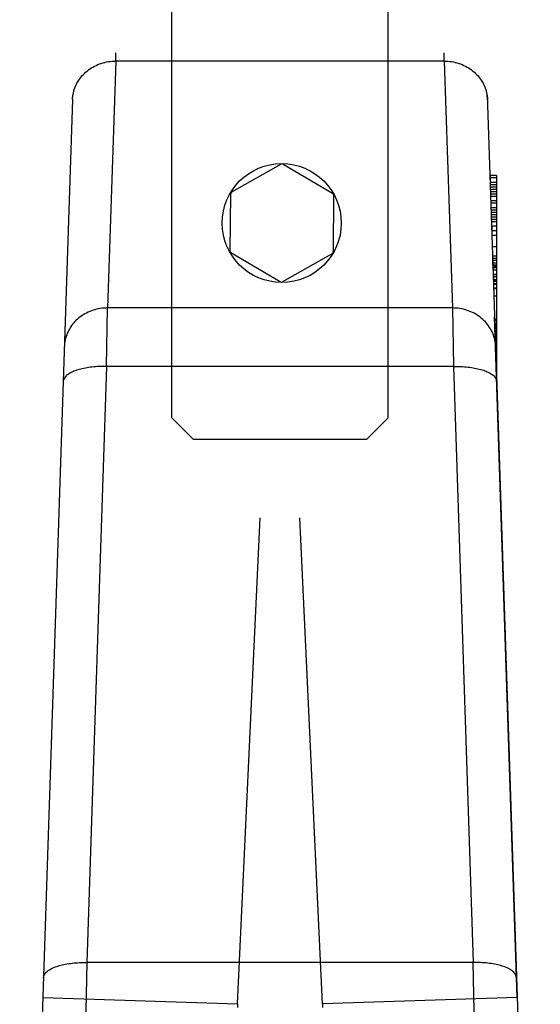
# Model space of a CAD drawing. Header units: millimetres. Extents: x 0 to 297, y 0 to 210.
# Tile 34 of 38: x 240.23 to 240.711, y 170.371 to 171.282. Entities that reach past the tile are written whole.
import ezdxf

# ---------------------------------------------------------------- set-up
doc = ezdxf.new("R2010")
doc.units = ezdxf.units.MM
doc.header["$LTSCALE"] = 16.335
doc.layers.get('0').update_dxf_attribs({"linetype": 'CONTINUOUS'})
doc.layers.add('001-M31079-X02', color=7, linetype='CONTINUOUS')

msp = doc.modelspace()

# ---------------------------------------------------------------- linework, layer by layer
at = {"color": 7, "linetype": 'Continuous'}
for p, q in [((240.37073, 170.91375), (240.37073, 172.09375)), ((240.57073, 170.91375), (240.57073, 172.09375)), ((240.4718, 171.14818), (240.42594, 171.12223)), ((240.4738, 171.14816), (240.5192, 171.12142)), ((240.42492, 171.12051), (240.42446, 171.06782)), ((240.52018, 171.11968), (240.51972, 171.06699)), ((240.47085, 171.03933), (240.42545, 171.06608)), ((240.47285, 171.03932), (240.51871, 171.06526)), ((240.37073, 170.91375), (240.39073, 170.89375)), ((240.55073, 170.89375), (240.57073, 170.91375)), ((240.55073, 170.89375), (240.39073, 170.89375))]:
    msp.add_line(p, q, dxfattribs=at)
msp.add_circle((240.47232, 171.09375), 0.055, dxfattribs=at)
for centre, start, end in [((240.47278, 171.14643), 59.50122, 119.50122), ((240.42692, 171.12049), 119.50122, 179.50122), ((240.51818, 171.11969), 359.50122, 59.50122), ((240.42646, 171.0678), 179.50122, 239.50122), ((240.51772, 171.067), 299.50122, 359.50122), ((240.47186, 171.04106), 239.50122, 299.50122)]:
    msp.add_arc(centre, 0.002, start, end, dxfattribs=at)
at = {"layer": '001-M31079-X02', "color": 9, "linetype": 'Continuous'}
for p, q in [((240.31901, 171.24346), (240.31148, 171.0152)), ((240.31901, 171.24346), (240.31916, 171.25107)), ((240.31901, 171.24346), (240.31916, 171.25107)), ((240.62245, 171.24346), (240.31901, 171.24346)), ((240.62245, 171.24346), (240.6223, 171.25107)), ((240.62245, 171.24346), (240.6223, 171.25107)), ((240.62245, 171.24346), (240.62999, 171.0152)), ((240.27903, 171.20782), (240.23023, 169.72892)), ((240.27903, 171.20782), (240.27918, 171.21239)), ((240.31041, 170.96108), (240.31148, 171.0152)), ((240.62999, 171.0152), (240.31148, 171.0152)), ((240.62999, 171.0152), (240.63106, 170.96108)), ((240.31041, 170.96108), (240.29222, 170.41001)), ((240.63106, 170.96108), (240.31041, 170.96108)), ((240.63106, 170.96108), (240.64924, 170.41001)), ((240.29222, 170.41001), (240.29071, 170.33348)), ((240.64924, 170.41001), (240.29222, 170.41001)), ((240.65076, 170.33348), (240.64924, 170.41001)), ((240.25164, 170.37768), (240.43154, 170.37175)), ((240.68983, 170.37768), (240.50992, 170.37175))]:
    msp.add_line(p, q, dxfattribs=at)
at = {"layer": '001-M31079-X02', "color": 7, "linetype": 'Continuous'}
for p, q in [((240.66243, 171.20782), (240.66228, 171.21239)), ((240.66228, 171.21239), (240.71124, 169.72892)), ((240.66479, 171.13755), (240.66479, 171.13542)), ((240.66489, 171.13542), (240.66489, 171.13116)), ((240.66637, 171.09074), (240.66637, 171.08648)), ((240.66741, 171.05492), (240.66741, 171.05908)), ((240.66749, 171.0567), (240.66749, 171.05244)), ((240.66759, 171.05244), (240.66759, 171.05031)), ((240.66785, 171.04115), (240.66785, 171.04615)), ((240.66791, 171.04393), (240.66791, 171.03967)), ((240.67073, 171.04615), (240.67073, 170.95628)), ((240.66802, 171.03967), (240.66802, 171.03755)), ((240.68983, 170.37768), (240.66906, 171.00705)), ((240.68983, 170.37768), (240.66906, 171.00705)), ((240.67069, 170.95955), (240.66913, 171.00473)), ((240.66924, 171.00381), (240.66924, 170.99911)), ((240.66932, 170.99793), (240.66932, 171.00025)), ((240.66952, 170.99025), (240.66952, 170.99595)), ((240.66958, 170.99288), (240.66958, 170.98972)), ((240.67069, 170.95955), (240.67071, 170.98534)), ((240.67023, 170.9714), (240.67068, 170.96034))]:
    msp.add_line(p, q, dxfattribs=at)
at = {"layer": '001-M31079-X02', "color": 6, "linetype": 'Continuous'}
for p, q in [((240.67073, 171.13755), (240.66475, 171.13755)), ((240.67073, 171.13542), (240.66482, 171.13542)), ((240.67073, 171.13755), (240.67073, 171.04615)), ((240.67073, 171.13116), (240.66496, 171.13116)), ((240.67073, 171.12904), (240.66503, 171.12904)), ((240.67073, 171.12691), (240.6651, 171.12691)), ((240.67073, 171.12478), (240.66514, 171.12478)), ((240.67073, 171.12265), (240.66521, 171.12265)), ((240.67073, 171.12052), (240.66524, 171.12052)), ((240.67073, 171.1184), (240.66531, 171.1184)), ((240.67073, 171.11414), (240.66552, 171.11414)), ((240.67073, 171.11201), (240.66559, 171.11201)), ((240.67073, 171.10776), (240.66573, 171.10776)), ((240.67073, 171.10563), (240.6658, 171.10563)), ((240.67073, 171.1035), (240.66587, 171.1035)), ((240.67073, 171.10138), (240.66594, 171.10138)), ((240.67073, 171.09925), (240.66601, 171.09925)), ((240.67073, 171.09712), (240.66601, 171.09712)), ((240.67073, 171.09499), (240.66612, 171.09499)), ((240.67073, 171.09074), (240.66637, 171.09074)), ((240.67073, 171.08648), (240.66644, 171.08648)), ((240.67073, 171.08223), (240.66658, 171.08223)), ((240.67073, 171.07159), (240.66693, 171.07159)), ((240.67073, 171.06308), (240.66721, 171.06308)), ((240.67073, 171.06095), (240.66728, 171.06095)), ((240.67073, 171.05908), (240.66734, 171.05908)), ((240.67073, 171.05492), (240.66741, 171.05492)), ((240.67073, 171.0567), (240.66742, 171.0567)), ((240.67073, 171.05244), (240.66749, 171.05244)), ((240.67073, 171.05351), (240.66752, 171.05351)), ((240.67073, 171.05031), (240.66759, 171.05031)), ((240.67073, 171.04614), (240.66777, 171.04614)), ((240.67073, 171.04434), (240.66783, 171.04434)), ((240.67073, 171.04393), (240.66784, 171.04393)), ((240.67073, 171.04115), (240.66785, 171.04115)), ((240.67073, 171.03967), (240.66791, 171.03967)), ((240.67073, 171.04018), (240.66796, 171.04018)), ((240.67073, 171.03755), (240.66802, 171.03755)), ((240.67073, 171.03697), (240.66807, 171.03697)), ((240.67073, 171.03351), (240.66818, 171.03351)), ((240.67073, 171.03281), (240.66821, 171.03281)), ((240.66842, 171.02641), (240.67073, 171.02641)), ((240.67073, 171.02614), (240.66843, 171.02614)), ((240.67073, 171.00473), (240.66913, 171.00473)), ((240.67073, 171.00381), (240.66924, 171.00381)), ((240.67073, 171.00025), (240.66928, 171.00025)), ((240.67073, 170.99911), (240.66934, 170.99911)), ((240.66934, 170.99793), (240.67073, 170.99793)), ((240.67073, 170.9964), (240.66941, 170.9964)), ((240.67073, 170.99595), (240.66942, 170.99595)), ((240.67073, 170.99368), (240.6695, 170.99368)), ((240.67073, 170.99025), (240.66952, 170.99025)), ((240.67073, 170.9914), (240.66957, 170.9914)), ((240.67073, 170.99288), (240.66958, 170.99288)), ((240.67073, 170.98972), (240.66963, 170.98972)), ((240.67073, 170.98906), (240.66965, 170.98906)), ((240.67071, 170.98534), (240.66977, 170.98534)), ((240.6707, 170.98034), (240.66994, 170.98034)), ((240.67073, 170.97723), (240.67004, 170.97723)), ((240.67073, 170.9714), (240.67023, 170.9714)), ((240.43154, 170.37175), (240.45231, 170.82124)), ((240.43154, 170.37175), (240.45231, 170.82124)), ((240.50992, 170.37175), (240.48916, 170.82124)), ((240.50992, 170.37175), (240.48916, 170.82124)), ((240.43154, 170.37175), (240.43139, 170.36845)), ((240.50992, 170.37175), (240.51008, 170.36845))]:
    msp.add_line(p, q, dxfattribs=at)
at = {"layer": '001-M31079-X02', "color": 9, "linetype": 'Continuous'}
for points, knots in [([(240.27903, 171.20782), (240.2791, 171.20993), (240.27964, 171.21415), (240.28159, 171.22023), (240.28464, 171.22592), (240.28869, 171.23103), (240.29363, 171.23542), (240.2993, 171.23896), (240.30555, 171.24156), (240.31218, 171.24313), (240.31673, 171.24347), (240.31901, 171.24346)], [0, 0, 0, 0, 0.106813, 0.214154, 0.322472, 0.4321, 0.543208, 0.655792, 0.769679, 0.884556, 1, 1, 1, 1]), ([(240.62245, 171.24346), (240.62473, 171.24347), (240.62928, 171.24313), (240.63592, 171.24156), (240.64216, 171.23896), (240.64783, 171.23542), (240.65277, 171.23103), (240.65682, 171.22592), (240.65987, 171.22023), (240.66183, 171.21415), (240.66236, 171.20993), (240.66243, 171.20782)], [0, 0, 0, 0, 0.115443, 0.230318, 0.344204, 0.456787, 0.567894, 0.677521, 0.78584, 0.893181, 1, 1, 1, 1]), ([(240.31148, 171.0152), (240.3092, 171.01521), (240.30465, 171.01487), (240.29802, 171.0133), (240.29177, 171.0107), (240.2861, 171.00716), (240.28116, 171.00277), (240.27711, 170.99766), (240.27406, 170.99198), (240.2721, 170.98589), (240.27157, 170.98167), (240.2715, 170.97956)], [0, 0, 0, 0, 0.115443, 0.230319, 0.344206, 0.456789, 0.567896, 0.677523, 0.785842, 0.893182, 1, 1, 1, 1]), ([(240.66996, 170.97956), (240.66989, 170.98166), (240.66937, 170.98584), (240.66746, 170.99182), (240.66452, 170.99739), (240.66063, 171.00242), (240.65579, 171.00684), (240.65014, 171.01047), (240.6438, 171.01319), (240.63701, 171.01485), (240.63232, 171.01521), (240.62999, 171.0152)], [0, 0, 0, 0, 0.106197, 0.212482, 0.316463, 0.423719, 0.533532, 0.647096, 0.762514, 0.881834, 1, 1, 1, 1]), ([(240.31041, 170.96108), (240.30813, 170.96114), (240.30363, 170.96112), (240.29711, 170.96066), (240.29101, 170.95978), (240.28545, 170.95852), (240.28051, 170.9569), (240.27638, 170.95489), (240.27247, 170.95216), (240.27049, 170.94906), (240.27043, 170.94709)], [0, 0, 0, 0, 0.152256, 0.299882, 0.435668, 0.563689, 0.679641, 0.78213, 0.868326, 1, 1, 1, 1]), ([(240.63106, 170.96108), (240.63334, 170.96114), (240.63783, 170.96112), (240.64435, 170.96066), (240.65046, 170.95978), (240.65602, 170.95852), (240.66095, 170.9569), (240.66509, 170.95489), (240.66899, 170.95216), (240.67097, 170.94906), (240.67104, 170.94709)], [0, 0, 0, 0, 0.152256, 0.299882, 0.435668, 0.563689, 0.679641, 0.78213, 0.868326, 1, 1, 1, 1]), ([(240.25224, 170.39603), (240.25231, 170.39793), (240.25416, 170.40095), (240.25791, 170.40366), (240.26196, 170.40568), (240.26687, 170.40735), (240.27253, 170.40867), (240.27876, 170.40958), (240.28539, 170.41006), (240.28993, 170.41008), (240.29222, 170.41001)], [0, 0, 0, 0, 0.126995, 0.210764, 0.310848, 0.426768, 0.556664, 0.697789, 0.846804, 1, 1, 1, 1]), ([(240.68922, 170.39603), (240.68916, 170.39793), (240.68731, 170.40095), (240.68356, 170.40366), (240.67951, 170.40568), (240.67459, 170.40735), (240.66894, 170.40867), (240.6627, 170.40958), (240.65607, 170.41006), (240.65154, 170.41008), (240.64924, 170.41001)], [0, 0, 0, 0, 0.126991, 0.210759, 0.310842, 0.426762, 0.55666, 0.697786, 0.846802, 1, 1, 1, 1])]:
    msp.add_open_spline(points, degree=3, knots=knots, dxfattribs=at)

doc.saveas('drawing.dxf')
